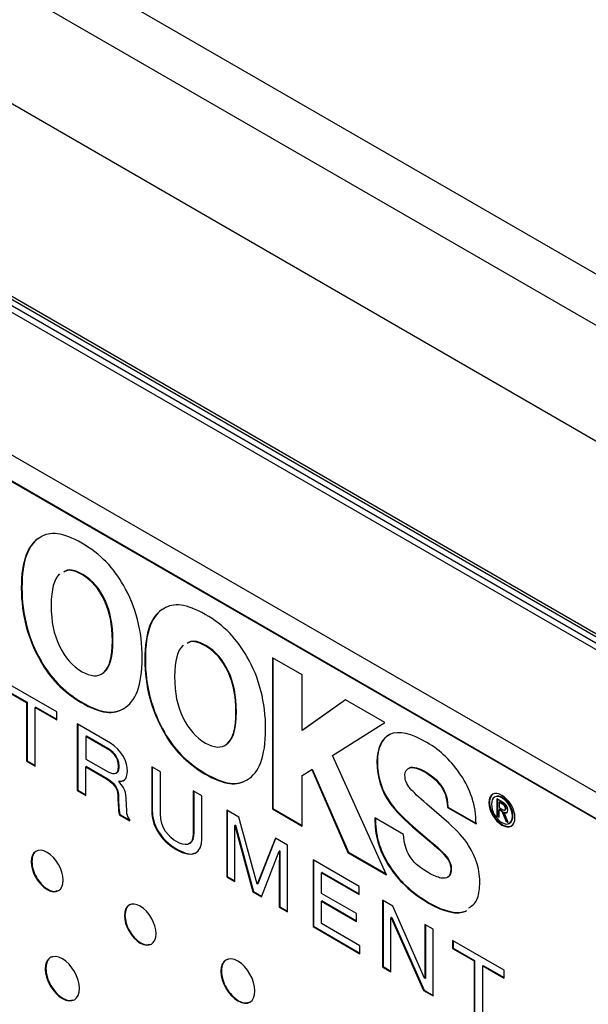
# Model space of a CAD drawing. Header units: inches. Extents: x 5.2 to 30.7, y 2.4 to 19.4.
# Tile 46 of 49: x 25.8 to 26.5, y 17.3 to 18.5. Entities that reach past the tile are written whole.
import ezdxf

# ---------------------------------------------------------------- set-up
doc = ezdxf.new("R2010")
doc.units = ezdxf.units.IN
doc.header["$MEASUREMENT"] = 0

msp = doc.modelspace()

# ---------------------------------------------------------------- linework, layer by layer
at = {"color": 7, "linetype": 'Continuous', "lineweight": 25}
for p, q in [((25.4041, 18.8438), (28.1901, 17.2355)), ((28.1901, 17.1701), (25.3475, 18.8111)), ((25.2273, 18.7335), (28.3103, 16.9538)), ((25.2273, 18.4886), (28.3103, 16.7088)), ((25.3334, 18.4233), (28.2042, 16.7659)), ((28.1894, 16.7582), (25.3326, 18.4073)), ((28.1964, 16.7623), (25.3397, 18.4114)), ((28.0148, 16.6774), (25.505, 18.1262)), ((25.5057, 18.0931), (28.0155, 16.6442)), ((25.505, 18.0927), (28.0148, 16.6438)), ((25.8028, 17.8715), (25.8021, 17.8711)), ((25.8564, 17.8238), (25.8557, 17.8234)), ((25.7788, 17.8068), (25.778, 17.8064)), ((25.8845, 17.7912), (25.8838, 17.7908)), ((25.9599, 17.7809), (25.9592, 17.7804)), ((25.8946, 17.7399), (25.8939, 17.7395)), ((26.0135, 17.7332), (26.0128, 17.7328)), ((26.0973, 17.7181), (26.0973, 17.5258)), ((26.1352, 17.6964), (26.0973, 17.7181)), ((26.098, 17.7176), (26.098, 17.5262)), ((25.8032, 17.7139), (25.8025, 17.7135)), ((25.9358, 17.7162), (25.9351, 17.7158)), ((25.8835, 17.6997), (25.8828, 17.6992)), ((26.0416, 17.7005), (26.0409, 17.7001)), ((26.1352, 17.6254), (26.1352, 17.6964)), ((25.823, 17.6491), (25.7573, 17.687)), ((25.7573, 17.6769), (25.7847, 17.6611)), ((25.758, 17.6773), (25.7854, 17.6615)), ((25.7854, 17.6615), (25.7847, 17.6611)), ((25.7847, 17.6611), (25.7847, 17.5864)), ((25.7854, 17.6615), (25.7854, 17.5868)), ((25.7963, 17.6552), (25.7956, 17.6548)), ((25.7956, 17.5801), (25.7956, 17.6548)), ((25.7956, 17.6548), (25.823, 17.639)), ((25.7963, 17.6552), (25.823, 17.6398)), ((25.8548, 17.6615), (25.8541, 17.6611)), ((26.1904, 17.6643), (26.1352, 17.6254)), ((26.1905, 17.6643), (26.1359, 17.6258)), ((26.2404, 17.6355), (26.1904, 17.6643)), ((25.823, 17.639), (25.823, 17.6491)), ((25.9089, 17.6539), (25.9082, 17.6535)), ((26.0516, 17.6492), (26.0509, 17.6488)), ((25.8864, 17.6125), (25.8491, 17.6341)), ((25.8491, 17.6341), (25.8491, 17.5492)), ((25.8498, 17.6337), (25.8498, 17.5496)), ((26.174, 17.5937), (26.2404, 17.6355)), ((25.8607, 17.6184), (25.86, 17.6179)), ((25.8872, 17.6022), (25.86, 17.6179)), ((25.86, 17.6179), (25.86, 17.5891)), ((25.8879, 17.6026), (25.8607, 17.6184)), ((25.9602, 17.6232), (25.9595, 17.6228)), ((26.1359, 17.6258), (26.1352, 17.6254)), ((26.0406, 17.609), (26.0399, 17.6086)), ((25.8879, 17.6026), (25.8872, 17.6022)), ((26.2424, 17.4421), (26.174, 17.5937)), ((25.7854, 17.5868), (25.7847, 17.5864)), ((25.7847, 17.5864), (25.7956, 17.5801)), ((25.7854, 17.5868), (25.7956, 17.5809)), ((25.86, 17.5891), (25.8853, 17.5745)), ((25.8607, 17.5797), (25.86, 17.5793)), ((25.8607, 17.5797), (25.8871, 17.5645)), ((25.9024, 17.5801), (25.9017, 17.5797)), ((26.2309, 17.5864), (26.2302, 17.586)), ((25.86, 17.5429), (25.86, 17.5793)), ((25.86, 17.5793), (25.8864, 17.5641)), ((25.9549, 17.573), (25.9439, 17.5793)), ((25.9439, 17.5793), (25.9439, 17.5227)), ((25.9446, 17.5789), (25.9446, 17.5231)), ((25.9549, 17.5196), (25.9549, 17.573)), ((26.0119, 17.5709), (26.0112, 17.5704)), ((26.1352, 17.5681), (26.1473, 17.5757)), ((26.1352, 17.504), (26.1352, 17.5681)), ((26.148, 17.5761), (26.1473, 17.5757)), ((26.1473, 17.5757), (26.1934, 17.4704)), ((26.148, 17.5761), (26.1941, 17.4708)), ((26.2715, 17.5779), (26.2736, 17.5787)), ((26.2736, 17.5787), (26.2729, 17.5783)), ((26.2939, 17.5719), (26.2932, 17.5715)), ((25.8871, 17.5645), (25.8864, 17.5641)), ((25.9024, 17.5609), (25.9017, 17.5605)), ((26.0659, 17.5633), (26.0652, 17.5628)), ((26.3117, 17.556), (26.311, 17.5555)), ((25.8498, 17.5496), (25.8491, 17.5492)), ((25.8491, 17.5492), (25.86, 17.5429)), ((25.8498, 17.5496), (25.86, 17.5437)), ((26.0075, 17.5426), (25.9966, 17.5489)), ((25.9966, 17.5489), (25.9966, 17.4952)), ((25.9973, 17.5485), (25.9973, 17.4956)), ((26.0075, 17.4875), (26.0075, 17.5426)), ((25.9015, 17.541), (25.9008, 17.5406)), ((25.9121, 17.5232), (25.9114, 17.539)), ((26.2475, 17.5335), (26.2468, 17.5331)), ((26.3219, 17.5076), (26.2939, 17.5318)), ((26.3735, 17.5341), (26.3728, 17.5337)), ((26.3902, 17.5345), (26.383, 17.5386)), ((26.383, 17.5386), (26.383, 17.5169)), ((26.3837, 17.5382), (26.3837, 17.5173)), ((26.3866, 17.5346), (26.3859, 17.5342)), ((26.3859, 17.5342), (26.3859, 17.5274)), ((26.3898, 17.5319), (26.3859, 17.5342)), ((26.3905, 17.5323), (26.3866, 17.5346)), ((26.3901, 17.5402), (26.3893, 17.5398)), ((26.3905, 17.5323), (26.3898, 17.5319)), ((25.9035, 17.5186), (25.9027, 17.5182)), ((25.9027, 17.5182), (25.9161, 17.5105)), ((25.9035, 17.5186), (25.9161, 17.5113)), ((25.9446, 17.5231), (25.9439, 17.5227)), ((26.0548, 17.5153), (26.0392, 17.5243)), ((26.0392, 17.5243), (26.0392, 17.4395)), ((26.0399, 17.5239), (26.0399, 17.4399)), ((26.098, 17.5262), (26.0973, 17.5258)), ((26.0973, 17.5258), (26.1352, 17.504)), ((26.098, 17.5262), (26.1352, 17.5048)), ((26.3206, 17.5281), (26.3199, 17.5277)), ((26.3199, 17.5277), (26.3564, 17.5067)), ((26.3206, 17.5281), (26.3571, 17.5071)), ((26.3837, 17.5173), (26.383, 17.5169)), ((26.383, 17.5169), (26.3859, 17.5152)), ((26.3837, 17.5173), (26.3859, 17.516)), ((26.3859, 17.5274), (26.3893, 17.5255)), ((26.3866, 17.525), (26.3859, 17.5246)), ((26.3859, 17.5152), (26.3859, 17.5246)), ((26.3859, 17.5246), (26.3892, 17.5227)), ((26.3866, 17.525), (26.3899, 17.5231)), ((26.3899, 17.5231), (26.3892, 17.5227)), ((26.3892, 17.5227), (26.3942, 17.5104)), ((26.3899, 17.5231), (26.3949, 17.5108)), ((26.3927, 17.5217), (26.392, 17.5213)), ((26.3974, 17.5086), (26.392, 17.5213)), ((26.3931, 17.5242), (26.394, 17.5247)), ((26.3946, 17.5268), (26.3939, 17.5264)), ((26.4033, 17.5169), (26.4026, 17.5165)), ((25.9161, 17.5105), (25.9161, 17.5124)), ((26.0502, 17.505), (26.0495, 17.5046)), ((26.0495, 17.5046), (26.0497, 17.5045)), ((26.0505, 17.5049), (26.0497, 17.5045)), ((26.0497, 17.5045), (26.0725, 17.4202)), ((26.0502, 17.505), (26.0505, 17.5049)), ((26.0505, 17.5049), (26.0732, 17.4207)), ((26.0779, 17.4302), (26.0548, 17.5153)), ((26.2641, 17.4933), (26.2278, 17.5143)), ((26.3949, 17.5108), (26.3942, 17.5104)), ((26.3942, 17.5104), (26.3974, 17.5086)), ((26.3949, 17.5108), (26.3969, 17.5097)), ((25.9973, 17.4956), (25.9966, 17.4952)), ((26.2822, 17.4985), (26.2815, 17.498)), ((26.2815, 17.498), (26.2996, 17.4828)), ((26.2822, 17.4985), (26.3003, 17.4832)), ((26.0497, 17.4334), (26.0497, 17.4835)), ((26.1011, 17.4886), (26.0781, 17.4301)), ((26.1015, 17.4883), (26.0788, 17.4305)), ((26.1166, 17.4796), (26.1011, 17.4886)), ((26.1166, 17.3948), (26.1166, 17.4796)), ((26.3003, 17.4832), (26.2996, 17.4828)), ((25.9757, 17.4747), (25.975, 17.4743)), ((26.0833, 17.414), (26.106, 17.4721)), ((26.1067, 17.4725), (26.106, 17.4721)), ((26.106, 17.4721), (26.1063, 17.472)), ((26.107, 17.4724), (26.1063, 17.472)), ((26.1067, 17.4725), (26.107, 17.4724)), ((26.1941, 17.4708), (26.1934, 17.4704)), ((26.1934, 17.4704), (26.2424, 17.4421)), ((26.1941, 17.4708), (26.2419, 17.4432)), ((25.7914, 17.4589), (25.7906, 17.4585)), ((26.2079, 17.4269), (26.149, 17.4609)), ((26.149, 17.4609), (26.149, 17.3761)), ((26.1497, 17.4605), (26.1497, 17.3765)), ((26.3201, 17.4635), (26.3194, 17.4631)), ((26.1067, 17.4514), (26.106, 17.451)), ((26.106, 17.451), (26.106, 17.4009)), ((26.1067, 17.4514), (26.1067, 17.4013)), ((26.1606, 17.4449), (26.1599, 17.4445)), ((26.1599, 17.4184), (26.1599, 17.4445)), ((26.1599, 17.4445), (26.2079, 17.4168)), ((26.1606, 17.4449), (26.2079, 17.4176)), ((26.2467, 17.4528), (26.246, 17.4524)), ((26.3247, 17.4468), (26.324, 17.4464)), ((26.0399, 17.4399), (26.0392, 17.4395)), ((26.0392, 17.4395), (26.0497, 17.4334)), ((26.0399, 17.4399), (26.0497, 17.4342)), ((26.0781, 17.4301), (26.0779, 17.4302)), ((26.0788, 17.4305), (26.0781, 17.4301)), ((26.0732, 17.4207), (26.0725, 17.4202)), ((26.0725, 17.4202), (26.0833, 17.414)), ((26.0732, 17.4207), (26.0835, 17.4147)), ((26.2042, 17.3929), (26.1599, 17.4184)), ((26.2079, 17.4168), (26.2079, 17.4269)), ((26.1606, 17.4087), (26.1599, 17.4083)), ((26.1599, 17.3799), (26.1599, 17.4083)), ((26.1599, 17.4083), (26.2042, 17.3827)), ((26.1606, 17.4087), (26.2042, 17.3836)), ((26.2506, 17.4023), (26.2376, 17.4098)), ((26.2376, 17.4098), (26.2376, 17.3249)), ((26.2383, 17.4094), (26.2383, 17.3253)), ((26.2965, 17.4065), (26.2958, 17.4061)), ((26.1067, 17.4013), (26.106, 17.4009)), ((26.106, 17.4009), (26.1166, 17.3948)), ((26.1067, 17.4013), (26.1166, 17.3956)), ((26.2042, 17.3827), (26.2042, 17.3929)), ((26.291, 17.3104), (26.2506, 17.4023)), ((26.3442, 17.3963), (26.3435, 17.3959)), ((25.9098, 17.3906), (25.9091, 17.3902)), ((26.2087, 17.3518), (26.1599, 17.3799)), ((26.2489, 17.3878), (26.2482, 17.3874)), ((26.2482, 17.3188), (26.2482, 17.3874)), ((26.2482, 17.3874), (26.2484, 17.3872)), ((26.2491, 17.3876), (26.2484, 17.3872)), ((26.2484, 17.3872), (26.2895, 17.295)), ((26.2489, 17.3878), (26.2491, 17.3876)), ((26.2491, 17.3876), (26.2902, 17.2954)), ((26.1497, 17.3765), (26.149, 17.3761)), ((26.149, 17.3761), (26.2087, 17.3416)), ((26.1497, 17.3765), (26.2087, 17.3424)), ((26.3017, 17.3727), (26.2912, 17.3788)), ((26.2912, 17.3788), (26.2912, 17.3103)), ((26.2919, 17.3784), (26.2919, 17.3107)), ((26.3017, 17.2879), (26.3017, 17.3727)), ((26.3921, 17.3205), (26.3265, 17.3584)), ((26.3265, 17.3584), (26.3265, 17.3483)), ((26.3272, 17.358), (26.3272, 17.3487)), ((26.2087, 17.3416), (26.2087, 17.3518)), ((26.3272, 17.3487), (26.3265, 17.3483)), ((26.3265, 17.3483), (26.3539, 17.3325)), ((26.3272, 17.3487), (26.3546, 17.3329)), ((26.3546, 17.3329), (26.3539, 17.3325)), ((26.3539, 17.3325), (26.3539, 17.2578)), ((26.3546, 17.3329), (26.3546, 17.2582)), ((25.8092, 17.3229), (25.8085, 17.3224)), ((26.0325, 17.3197), (26.0318, 17.3193)), ((26.2383, 17.3253), (26.2376, 17.3249)), ((26.2376, 17.3249), (26.2482, 17.3188)), ((26.2383, 17.3253), (26.2482, 17.3196)), ((26.3655, 17.3266), (26.3648, 17.3262)), ((26.3648, 17.2515), (26.3648, 17.3262)), ((26.3648, 17.3262), (26.3921, 17.3104)), ((26.3655, 17.3266), (26.3921, 17.3112)), ((26.3921, 17.3104), (26.3921, 17.3205)), ((26.2912, 17.3103), (26.291, 17.3104)), ((26.2919, 17.3107), (26.2912, 17.3103)), ((26.2902, 17.2954), (26.2895, 17.295)), ((26.2895, 17.295), (26.3017, 17.2879)), ((26.2902, 17.2954), (26.3017, 17.2887))]:
    msp.add_line(p, q, dxfattribs=at)
for points in [[(25.8021, 17.8711), (25.7865, 17.8631), (25.7779, 17.8413), (25.778, 17.8064)], [(25.8028, 17.8715), (25.7872, 17.8635), (25.7786, 17.8417), (25.7788, 17.8068)], [(25.855, 17.8637), (25.8311, 17.8774), (25.814, 17.879), (25.8021, 17.8711)], [(25.9078, 17.8103), (25.8961, 17.8314), (25.8788, 17.8501), (25.855, 17.8637)], [(25.8267, 17.8247), (25.8193, 17.8173), (25.8163, 17.8053), (25.8158, 17.7848)], [(25.8838, 17.7908), (25.8762, 17.8064), (25.8682, 17.8156), (25.8557, 17.8234)], [(25.8845, 17.7912), (25.8769, 17.8068), (25.8689, 17.816), (25.8564, 17.8238)], [(25.778, 17.8064), (25.7779, 17.7728), (25.7869, 17.7402), (25.8025, 17.7135)], [(25.7788, 17.8068), (25.7786, 17.7732), (25.7876, 17.7406), (25.8032, 17.7139)], [(25.9317, 17.7178), (25.9319, 17.7517), (25.9236, 17.7837), (25.9078, 17.8103)], [(25.8158, 17.7848), (25.8162, 17.7633), (25.8191, 17.7484), (25.8265, 17.7326)], [(25.8939, 17.7395), (25.8939, 17.7602), (25.8902, 17.7768), (25.8838, 17.7908)], [(25.8946, 17.7399), (25.8946, 17.7606), (25.8909, 17.7772), (25.8845, 17.7912)], [(25.9592, 17.7804), (25.9436, 17.7724), (25.9349, 17.7506), (25.9351, 17.7158)], [(25.9599, 17.7809), (25.9443, 17.7728), (25.9356, 17.751), (25.9358, 17.7162)], [(26.012, 17.7731), (25.9882, 17.7868), (25.9711, 17.7883), (25.9592, 17.7804)], [(26.0648, 17.7196), (26.0532, 17.7408), (26.0359, 17.7594), (26.012, 17.7731)], [(25.8265, 17.7326), (25.8343, 17.7175), (25.8425, 17.7078), (25.8553, 17.7001)], [(25.8828, 17.6992), (25.8903, 17.7062), (25.8939, 17.7186), (25.8939, 17.7395)], [(25.8835, 17.6997), (25.891, 17.7066), (25.8946, 17.7191), (25.8946, 17.7399)], [(25.9837, 17.734), (25.9763, 17.7266), (25.9733, 17.7147), (25.9729, 17.6941)], [(26.0409, 17.7001), (26.0332, 17.7158), (26.0252, 17.725), (26.0128, 17.7328)], [(26.0416, 17.7005), (26.0339, 17.7162), (26.026, 17.7254), (26.0135, 17.7332)], [(25.9082, 17.6535), (25.9234, 17.6621), (25.9315, 17.6825), (25.9317, 17.7178)], [(26.0887, 17.6271), (26.0889, 17.661), (26.0806, 17.693), (26.0648, 17.7196)], [(25.8025, 17.7135), (25.8141, 17.6925), (25.8304, 17.6753), (25.8541, 17.6611)], [(25.8032, 17.7139), (25.8148, 17.6929), (25.8311, 17.6757), (25.8548, 17.6615)], [(25.9351, 17.7158), (25.9349, 17.6822), (25.9439, 17.6495), (25.9595, 17.6228)], [(25.9358, 17.7162), (25.9356, 17.6826), (25.9446, 17.6499), (25.9602, 17.6232)], [(25.8553, 17.7001), (25.8661, 17.6945), (25.8748, 17.6928), (25.8828, 17.6992)], [(25.9729, 17.6941), (25.9732, 17.6726), (25.9761, 17.6577), (25.9836, 17.6419)], [(26.0509, 17.6488), (26.0509, 17.6696), (26.0472, 17.6861), (26.0409, 17.7001)], [(26.0516, 17.6492), (26.0516, 17.67), (26.048, 17.6865), (26.0416, 17.7005)], [(25.8541, 17.6611), (25.8796, 17.6463), (25.8956, 17.6454), (25.9082, 17.6535)], [(25.8548, 17.6615), (25.8803, 17.6467), (25.8963, 17.6458), (25.9089, 17.6539)], [(26.0399, 17.6086), (26.0473, 17.6156), (26.0509, 17.628), (26.0509, 17.6488)], [(26.0406, 17.609), (26.048, 17.616), (26.0516, 17.6284), (26.0516, 17.6492)], [(25.9836, 17.6419), (25.9913, 17.6269), (25.9995, 17.6171), (26.0123, 17.6095)], [(25.9595, 17.6228), (25.9711, 17.6019), (25.9875, 17.5846), (26.0112, 17.5704)], [(25.9602, 17.6232), (25.9718, 17.6023), (25.9882, 17.5851), (26.0119, 17.5709)], [(26.0652, 17.5628), (26.0805, 17.5714), (26.0885, 17.5919), (26.0887, 17.6271)], [(26.2464, 17.6202), (26.2359, 17.6152), (26.2302, 17.6026), (26.2302, 17.586)], [(26.2471, 17.6206), (26.2366, 17.6156), (26.2309, 17.603), (26.2309, 17.5864)], [(26.2939, 17.6102), (26.2739, 17.6218), (26.2584, 17.6259), (26.2464, 17.6202)], [(25.913, 17.5744), (25.913, 17.5923), (25.8997, 17.6048), (25.8864, 17.6125)], [(26.0123, 17.6095), (26.0231, 17.6038), (26.0319, 17.6021), (26.0399, 17.6086)], [(26.3372, 17.5687), (26.3256, 17.5857), (26.3114, 17.6001), (26.2939, 17.6102)], [(25.9017, 17.5797), (25.9017, 17.5928), (25.8926, 17.5991), (25.8872, 17.6022)], [(25.9024, 17.5801), (25.9024, 17.5932), (25.8933, 17.5995), (25.8879, 17.6026)], [(25.8853, 17.5745), (25.8933, 17.5699), (25.9017, 17.5671), (25.9017, 17.5797)], [(26.2302, 17.586), (26.2301, 17.566), (26.2362, 17.548), (26.2468, 17.5331)], [(26.2309, 17.5864), (26.2308, 17.5664), (26.2369, 17.5484), (26.2475, 17.5335)], [(25.9017, 17.5605), (25.9069, 17.5607), (25.913, 17.5618), (25.913, 17.5744)], [(26.0112, 17.5704), (26.0367, 17.5556), (26.0527, 17.5547), (26.0652, 17.5628)], [(26.0119, 17.5709), (26.0374, 17.556), (26.0534, 17.5551), (26.0659, 17.5633)], [(26.2659, 17.5688), (26.2664, 17.5735), (26.2674, 17.5768), (26.2729, 17.5783)], [(26.2729, 17.5513), (26.2673, 17.5585), (26.2662, 17.5618), (26.2659, 17.5688)], [(26.2729, 17.5783), (26.2798, 17.5785), (26.2847, 17.5764), (26.2932, 17.5715)], [(26.2736, 17.5787), (26.2805, 17.5789), (26.2854, 17.5768), (26.2939, 17.5719)], [(26.2932, 17.5715), (26.3012, 17.5662), (26.3048, 17.5632), (26.311, 17.5555)], [(26.2939, 17.5719), (26.3019, 17.5666), (26.3055, 17.5637), (26.3117, 17.556)], [(26.3564, 17.5067), (26.3564, 17.5304), (26.3491, 17.5511), (26.3372, 17.5687)], [(25.8864, 17.5641), (25.8995, 17.5565), (25.9008, 17.5476), (25.9008, 17.5406)], [(25.8871, 17.5645), (25.9002, 17.5569), (25.9015, 17.548), (25.9015, 17.541)], [(25.9114, 17.539), (25.911, 17.5511), (25.9064, 17.5559), (25.9017, 17.5605)], [(26.311, 17.5555), (26.3157, 17.5484), (26.3191, 17.5428), (26.3199, 17.5277)], [(26.3117, 17.556), (26.3164, 17.5488), (26.3198, 17.5432), (26.3206, 17.5281)], [(26.2939, 17.5318), (26.2835, 17.5408), (26.2765, 17.5473), (26.2729, 17.5513)], [(26.3893, 17.5398), (26.3819, 17.5441), (26.376, 17.5408), (26.376, 17.5318)], [(25.9008, 17.5406), (25.9008, 17.5374), (25.9012, 17.5243), (25.9027, 17.5182)], [(25.9015, 17.541), (25.9015, 17.5378), (25.9019, 17.5247), (25.9035, 17.5186)], [(26.2468, 17.5331), (26.2531, 17.524), (26.2651, 17.5119), (26.2815, 17.498)], [(26.2475, 17.5335), (26.2538, 17.5244), (26.2658, 17.5123), (26.2822, 17.4985)], [(26.376, 17.5318), (26.376, 17.5227), (26.3819, 17.5127), (26.3893, 17.5084)], [(26.4026, 17.5165), (26.4026, 17.5254), (26.3967, 17.5355), (26.3893, 17.5398)], [(26.3939, 17.5264), (26.3939, 17.5291), (26.3918, 17.5308), (26.3898, 17.5319)], [(26.4033, 17.5169), (26.4033, 17.5258), (26.3974, 17.536), (26.3901, 17.5402)], [(26.3969, 17.5244), (26.3969, 17.5287), (26.3947, 17.5319), (26.3902, 17.5345)], [(26.3946, 17.5268), (26.3946, 17.5295), (26.3925, 17.5312), (26.3905, 17.5323)], [(25.9161, 17.5124), (25.9128, 17.5163), (25.9122, 17.5184), (25.9121, 17.5232)], [(25.9439, 17.5227), (25.9439, 17.5069), (25.9533, 17.4868), (25.975, 17.4743)], [(25.9446, 17.5231), (25.9446, 17.5073), (25.954, 17.4872), (25.9757, 17.4747)], [(25.9753, 17.4842), (25.9656, 17.4899), (25.9549, 17.5012), (25.9549, 17.5196)], [(26.3893, 17.5255), (26.3917, 17.5241), (26.3939, 17.523), (26.3939, 17.5264)], [(26.392, 17.5213), (26.3947, 17.5201), (26.3969, 17.5205), (26.3969, 17.5244)], [(26.0497, 17.4835), (26.0497, 17.486), (26.0495, 17.4968), (26.0495, 17.5046)], [(26.2278, 17.5143), (26.2275, 17.493), (26.2319, 17.4747), (26.246, 17.4524)], [(26.2285, 17.5147), (26.2282, 17.4934), (26.2326, 17.4751), (26.2467, 17.4528)], [(26.3469, 17.4794), (26.3411, 17.4886), (26.3325, 17.4981), (26.3219, 17.5076)], [(26.3893, 17.5084), (26.3967, 17.5041), (26.4026, 17.5074), (26.4026, 17.5165)], [(25.9966, 17.4952), (25.9966, 17.4768), (25.9854, 17.4785), (25.9753, 17.4842)], [(26.2701, 17.4689), (26.2667, 17.4757), (26.2651, 17.4822), (26.2641, 17.4933)], [(25.975, 17.4743), (25.9972, 17.4615), (26.0075, 17.4701), (26.0075, 17.4875)], [(26.2996, 17.4828), (26.31, 17.474), (26.315, 17.4689), (26.3194, 17.4631)], [(26.3003, 17.4832), (26.3107, 17.4744), (26.3157, 17.4693), (26.3201, 17.4635)], [(26.3611, 17.4296), (26.3616, 17.4479), (26.3564, 17.4644), (26.3469, 17.4794)], [(26.1063, 17.472), (26.1063, 17.4641), (26.106, 17.4535), (26.106, 17.451)], [(26.107, 17.4724), (26.107, 17.4645), (26.1067, 17.4539), (26.1067, 17.4514)], [(26.2953, 17.4448), (26.2841, 17.4515), (26.2762, 17.458), (26.2701, 17.4689)], [(26.3194, 17.4631), (26.3236, 17.4569), (26.3248, 17.452), (26.324, 17.4464)], [(26.3201, 17.4635), (26.3243, 17.4573), (26.3255, 17.4524), (26.3247, 17.4468)], [(26.246, 17.4524), (26.2576, 17.4347), (26.2724, 17.42), (26.2958, 17.4061)], [(26.2467, 17.4528), (26.2583, 17.4351), (26.2731, 17.4204), (26.2965, 17.4065)], [(26.3117, 17.4379), (26.3075, 17.4388), (26.303, 17.4406), (26.2953, 17.4448)], [(26.324, 17.4464), (26.3232, 17.4396), (26.3199, 17.4366), (26.3117, 17.4379)], [(26.2958, 17.4061), (26.3157, 17.3945), (26.3327, 17.3907), (26.3435, 17.3959)], [(26.2965, 17.4065), (26.3164, 17.3949), (26.3334, 17.3911), (26.3442, 17.3963)]]:
    msp.add_open_spline(points, degree=3, dxfattribs=at)
for points, knots in [([(25.8564, 17.8238), (25.853, 17.8256), (25.8467, 17.8288), (25.8382, 17.8304), (25.8344, 17.8283), (25.8327, 17.8273)], [0, 0, 0, 0, 0.395126, 0.734821, 1, 1, 1, 1]), ([(25.8557, 17.8234), (25.8523, 17.8252), (25.8459, 17.8284), (25.8374, 17.83), (25.8337, 17.8279), (25.832, 17.8269)], [0, 0, 0, 0, 0.395126, 0.734821, 1, 1, 1, 1]), ([(26.0128, 17.7328), (26.0094, 17.7345), (26.003, 17.7377), (25.9945, 17.7393), (25.9907, 17.7372), (25.9891, 17.7363)], [0, 0, 0, 0, 0.3951188, 0.7348159, 1, 1, 1, 1]), ([(26.0135, 17.7332), (26.0101, 17.7349), (26.0037, 17.7382), (25.9952, 17.7397), (25.9914, 17.7376), (25.9898, 17.7367)], [0, 0, 0, 0, 0.3951188, 0.7348159, 1, 1, 1, 1]), ([(25.8973, 17.5711), (25.898, 17.5713), (25.8995, 17.5716), (25.9012, 17.5733), (25.9023, 17.5761), (25.9024, 17.5787), (25.9024, 17.5801)], [0, 0, 0, 0, 0.2104749, 0.43957, 0.6953264, 1, 1, 1, 1]), ([(25.9024, 17.5609), (25.904, 17.5609), (25.906, 17.5609), (25.9075, 17.5619), (25.9079, 17.5622)], [0, 0, 0, 0, 0.782476, 1, 1, 1, 1]), ([(26.4059, 17.5146), (26.4059, 17.5254), (26.3983, 17.5378), (26.3893, 17.543), (26.3804, 17.5481), (26.3728, 17.5446), (26.3728, 17.5337)], [0, 0, 0, 0, 1, 1, 1, 2, 2, 2, 2]), ([(26.3768, 17.543), (26.376, 17.5424), (26.3739, 17.5405), (26.3736, 17.5367), (26.3735, 17.5341)], [0, 0, 0, 0, 0.341355, 1, 1, 1, 1]), ([(26.3901, 17.5402), (26.388, 17.5413), (26.3852, 17.5427), (26.3833, 17.5418), (26.3828, 17.5416)], [0, 0, 0, 0, 0.760816, 1, 1, 1, 1]), ([(26.3728, 17.5337), (26.3728, 17.5228), (26.3804, 17.5104), (26.3893, 17.5052), (26.3983, 17.5001), (26.4059, 17.5037), (26.4059, 17.5146)], [2, 2, 2, 2, 3, 3, 3, 4, 4, 4, 4]), ([(26.3735, 17.5341), (26.3737, 17.5314), (26.3742, 17.5261), (26.3781, 17.5175), (26.3836, 17.5103), (26.3901, 17.5051), (26.3964, 17.503), (26.4011, 17.5033), (26.4027, 17.5054), (26.4032, 17.506)], [0, 0, 0, 0, 0.161888, 0.314707, 0.466934, 0.624266, 0.780528, 0.932273, 1, 1, 1, 1]), ([(26.3927, 17.5217), (26.3934, 17.5214), (26.3948, 17.5209), (26.3958, 17.5213), (26.3962, 17.5215)], [0, 0, 0, 0, 0.563347, 1, 1, 1, 1]), ([(26.3939, 17.5247), (26.394, 17.5248), (26.3943, 17.525), (26.3945, 17.5258), (26.3946, 17.5264), (26.3946, 17.5268)], [0, 0, 0, 0, 0.248922, 0.586091, 1, 1, 1, 1]), ([(26.3972, 17.5074), (26.3983, 17.5076), (26.4007, 17.5081), (26.4028, 17.5116), (26.4031, 17.5151), (26.4033, 17.5169)], [0, 0, 0, 0, 0.289078, 0.632201, 1, 1, 1, 1]), ([(25.9973, 17.4956), (25.9972, 17.4934), (25.997, 17.4891), (25.9952, 17.4845), (25.9929, 17.4818), (25.9909, 17.4814), (25.9902, 17.4812)], [0, 0, 0, 0, 0.330568, 0.607602, 0.85325, 1, 1, 1, 1]), ([(25.8312, 17.4351), (25.8312, 17.4481), (25.8222, 17.464), (25.8109, 17.4704), (25.7998, 17.4769), (25.7906, 17.4716), (25.7906, 17.4585)], [0, 0, 0, 0, 1, 1, 1, 2, 2, 2, 2]), ([(25.7995, 17.4727), (25.7987, 17.4726), (25.7958, 17.4721), (25.7924, 17.4676), (25.7917, 17.4619), (25.7914, 17.4589)], [0, 0, 0, 0, 0.139914, 0.561995, 1, 1, 1, 1]), ([(25.9757, 17.4747), (25.9795, 17.4728), (25.9863, 17.4693), (25.9944, 17.4678), (25.9977, 17.4694), (25.9987, 17.4698)], [0, 0, 0, 0, 0.4564749, 0.8396121, 1, 1, 1, 1]), ([(25.7906, 17.4585), (25.7906, 17.4455), (25.7998, 17.4297), (25.8109, 17.4232), (25.8222, 17.4167), (25.8312, 17.4221), (25.8312, 17.4351)], [2, 2, 2, 2, 3, 3, 3, 4, 4, 4, 4]), ([(25.7914, 17.4589), (25.7917, 17.4556), (25.7923, 17.4491), (25.797, 17.4386), (25.8036, 17.4295), (25.8116, 17.4231), (25.819, 17.4202), (25.8225, 17.4213), (25.8238, 17.4218)], [0, 0, 0, 0, 0.180149, 0.353867, 0.527058, 0.705855, 0.884771, 1, 1, 1, 1]), ([(26.3247, 17.4468), (26.3244, 17.4451), (26.3238, 17.4417), (26.3217, 17.4392), (26.3201, 17.4388), (26.3198, 17.4388)], [0, 0, 0, 0, 0.458735, 0.905722, 1, 1, 1, 1]), ([(26.3473, 17.3998), (26.3513, 17.4027), (26.3595, 17.4087), (26.3606, 17.4225), (26.3611, 17.4296)], [0, 0, 0, 0, 0.482115, 1, 1, 1, 1]), ([(25.9493, 17.367), (25.9493, 17.3799), (25.9403, 17.3955), (25.9292, 17.402), (25.9181, 17.4084), (25.9091, 17.4031), (25.9091, 17.3902)], [0, 0, 0, 0, 1, 1, 1, 2, 2, 2, 2]), ([(25.9178, 17.4042), (25.9171, 17.4041), (25.9141, 17.4037), (25.9108, 17.3991), (25.9101, 17.3935), (25.9098, 17.3906)], [0, 0, 0, 0, 0.140663, 0.562341, 1, 1, 1, 1]), ([(25.9091, 17.3902), (25.9091, 17.3773), (25.9181, 17.3616), (25.9292, 17.3552), (25.9403, 17.3488), (25.9493, 17.3541), (25.9493, 17.367)], [2, 2, 2, 2, 3, 3, 3, 4, 4, 4, 4]), ([(25.9098, 17.3906), (25.9101, 17.3873), (25.9107, 17.3808), (25.9153, 17.3704), (25.9219, 17.3614), (25.9298, 17.355), (25.9371, 17.3522), (25.9406, 17.3533), (25.9419, 17.3538)], [0, 0, 0, 0, 0.180235, 0.354136, 0.527522, 0.706471, 0.885553, 1, 1, 1, 1]), ([(25.8519, 17.2974), (25.8519, 17.3113), (25.8422, 17.3283), (25.8302, 17.3352), (25.8182, 17.3421), (25.8085, 17.3364), (25.8085, 17.3224)], [2, 2, 2, 2, 3, 3, 3, 4, 4, 4, 4]), ([(25.8177, 17.3375), (25.817, 17.3374), (25.8139, 17.337), (25.8103, 17.3321), (25.8095, 17.326), (25.8092, 17.3229)], [0, 0, 0, 0, 0.1319499, 0.5577689, 1, 1, 1, 1]), ([(26.0752, 17.2943), (26.0752, 17.3082), (26.0655, 17.3251), (26.0535, 17.3321), (26.0415, 17.339), (26.0318, 17.3333), (26.0318, 17.3193)], [2, 2, 2, 2, 3, 3, 3, 4, 4, 4, 4]), ([(26.041, 17.3344), (26.0403, 17.3343), (26.0372, 17.3338), (26.0336, 17.329), (26.0328, 17.3229), (26.0325, 17.3197)], [0, 0, 0, 0, 0.131745, 0.557824, 1, 1, 1, 1]), ([(25.8085, 17.3224), (25.8085, 17.3085), (25.8182, 17.2915), (25.8302, 17.2846), (25.8422, 17.2777), (25.8519, 17.2834), (25.8519, 17.2974)], [0, 0, 0, 0, 1, 1, 1, 2, 2, 2, 2]), ([(25.8092, 17.3229), (25.8095, 17.3193), (25.8102, 17.3123), (25.8152, 17.3011), (25.8223, 17.2913), (25.8309, 17.2844), (25.8388, 17.2814), (25.8426, 17.2826), (25.8441, 17.2831)], [0, 0, 0, 0, 0.1795288, 0.3526007, 0.525137, 0.7032684, 0.881518, 1, 1, 1, 1]), ([(26.0318, 17.3193), (26.0318, 17.3054), (26.0415, 17.2884), (26.0535, 17.2815), (26.0655, 17.2746), (26.0752, 17.2803), (26.0752, 17.2943)], [0, 0, 0, 0, 1, 1, 1, 2, 2, 2, 2]), ([(26.0325, 17.3197), (26.0328, 17.3162), (26.0335, 17.3092), (26.0385, 17.298), (26.0456, 17.2882), (26.0542, 17.2813), (26.0621, 17.2783), (26.0659, 17.2795), (26.0674, 17.28)], [0, 0, 0, 0, 0.1794934, 0.35265, 0.5253017, 0.7035167, 0.8818273, 1, 1, 1, 1])]:
    msp.add_open_spline(points, degree=3, knots=knots, dxfattribs=at)

doc.saveas('drawing.dxf')
